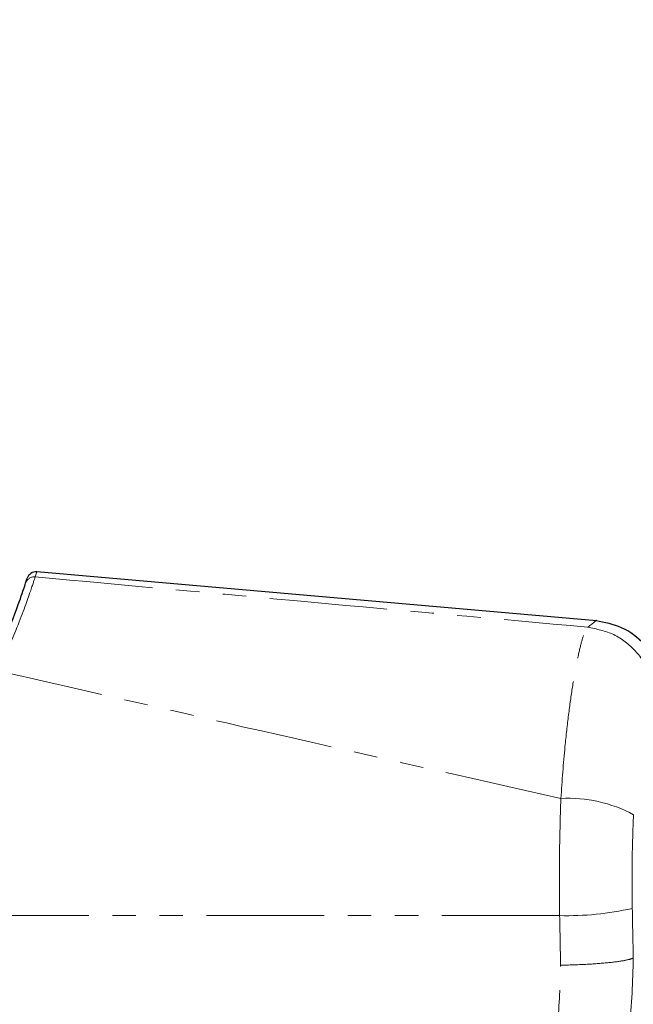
# Paper-space layout 'Inground Anchor' of a CAD drawing. Header units: millimetres. Extents: x 262 to 9484, y 125 to 8141.
# Tile 8 of 53: x 745 to 778, y 2619 to 2672. Entities that reach past the tile are written whole.
import ezdxf

# ---------------------------------------------------------------- set-up
doc = ezdxf.new("R2010")
doc.units = ezdxf.units.MM
doc.linetypes.add('PHANTOM', pattern=[12.7, 6.35, -1.27, 1.27, -1.27, 1.27, -1.27])
doc.layers.add('COMPONENT_GEOMETRY', color=7, linetype='Continuous')
doc.styles.add('SLDTEXTSTYLE0', font='TXT', dxfattribs={"width": 0.75})
doc.dimstyles.new('SLDDIMSTYLE0', dxfattribs={"dimtxt": 50, "dimasz": 3.302, "dimexe": 0, "dimexo": 0.0625, "dimgap": 12.5, "dimtad": 0, "dimtih": 1, "dimtoh": 1, "dimdec": 0, "dimrnd": 1e-09, "dimzin": 12, "dimdsep": 46, "dimtxsty": 'SLDTEXTSTYLE0', "dimsah": 1, "dimcen": 0.09, "dimadec": 0, "dimazin": 3, "dimtfac": 1, "dimtdec": 0, "dimtofl": 0, "dimtmove": 0, "dimatfit": 3, "dimfxl": 1, "dimfrac": 2, "dimtolj": 1, "dimtzin": 12, "dimarcsym": 0})

# ---------------------------------------------------------------- blocks, each defined once
blk = doc.blocks.new('_D_17')
at = {"layer": 'COMPONENT_GEOMETRY', "color": 7}
for p, q in [((4570.646, 2933.617), (4570.646, 474.936)), ((719.7, 762.667), (719.7, 474.936)), ((719.7, 478.111), (2571.284, 478.111)), ((4570.646, 478.111), (2719.062, 478.111))]:
    blk.add_line(p, q, dxfattribs=at)
for points in [[(719.7, 478.111), (723.002, 477.603), (723.002, 478.619)], [(4570.646, 478.111), (4567.344, 478.619), (4567.344, 477.603)]]:
    blk.add_solid(points, dxfattribs=at)
at = {"layer": 'COMPONENT_GEOMETRY', "color": 7, "insert": (2571.284, 502.877), "char_height": 50, "attachment_point": 1, "style": 'SLDTEXTSTYLE0'}
blk.add_mtext('3851', dxfattribs=at)

psp = doc.layouts.new('Inground Anchor')

# ---------------------------------------------------------------- linework, layer by layer
at = {"color": 8, "linetype": 'PHANTOM', "lineweight": 18}
for p, q in [((746.285, 2641.966), (746.198, 2641.697)), ((774.487, 2623.428), (734.298, 2623.428))]:
    psp.add_line(p, q, dxfattribs=at)
at = {"color": 7, "linetype": 'Continuous', "lineweight": 25}
for p, q in [((776.469, 2639.326), (746.285, 2641.967)), ((745.679, 2641.356), (745.765, 2641.621))]:
    psp.add_line(p, q, dxfattribs=at)
psp.add_arc((746.241, 2641.469), 0.5, 85.0063, 162.3306, dxfattribs=at)
at = {"color": 8, "linetype": 'PHANTOM', "lineweight": 18}
for centre, radius, start, end in [((746.154, 2641.201), 0.499, 84.8593, 161.8616), ((774.93, 2622.257), 7.503, 61.8211, 92.885), ((774.899, 2639.366), 15.943, 268.5191, 282.7016)]:
    psp.add_arc(centre, radius, start, end, dxfattribs=at)
for centre, ratio in [((697.933, 2459.987), 0.096655), ((697.933, 2460.372), 0.101601)]:
    psp.add_ellipse(centre, major_axis=(0, 808.719), ratio=ratio, start_param=4.91251, end_param=4.915889, dxfattribs=at)
for points, knots in [([(746.198, 2641.697), (746.126, 2641.482), (745.982, 2641.051), (745.302, 2639.101), (744.542, 2637.387), (744.206, 2636.631)], [0, 0, 0, 0, 0.358423, 0.7169, 1, 1, 1, 1]), ([(746.198, 2641.697), (751.159, 2641.24), (761.083, 2640.324), (771.024, 2639.431), (775.997, 2638.984)], [0, 0, 0, 0, 0.499853, 1, 1, 1, 1]), ([(775.997, 2638.984), (776.297, 2639.213), (776.598, 2639.442), (776.447, 2639.327), (776.447, 2639.327)], [0, 0, 0, 0, 0.995359, 1, 1, 1, 1]), ([(774.552, 2629.751), (774.62, 2630.703), (774.736, 2632.304), (774.963, 2634.284), (775.176, 2635.8), (775.399, 2637.063), (775.618, 2638.039), (775.824, 2638.721), (775.939, 2638.896), (775.997, 2638.984)], [0, 0, 0, 0, 0.196461, 0.330152, 0.463846, 0.597934, 0.732025, 0.866012, 1, 1, 1, 1]), ([(774.552, 2629.751), (769.479, 2630.887), (759.321, 2633.163), (749.248, 2635.474), (744.206, 2636.631)], [0, 0, 0, 0, 0.499404, 1, 1, 1, 1]), ([(774.487, 2623.428), (774.477, 2624.476), (774.457, 2626.6), (774.52, 2628.691), (774.552, 2629.751)], [0, 0, 0, 0, 0.493479, 1, 1, 1, 1]), ([(778.473, 2628.871), (778.44, 2628.048), (778.374, 2626.376), (778.394, 2624.676), (778.405, 2623.813)], [0, 0, 0, 0, 0.492721, 1, 1, 1, 1]), ([(761.107, 2601.011), (762.084, 2601.421), (764.045, 2602.243), (766.692, 2604.033), (769.057, 2606.175), (771.053, 2608.66), (772.634, 2611.439), (773.759, 2614.428), (774.458, 2617.56), (774.513, 2619.687), (774.54, 2620.75)], [0, 0, 0, 0, 0.124405, 0.249474, 0.373855, 0.498989, 0.623387, 0.749223, 0.874701, 1, 1, 1, 1]), ([(778.46, 2621.135), (778.425, 2619.871), (778.356, 2617.345), (777.525, 2613.63), (776.188, 2610.08), (774.308, 2606.772), (771.935, 2603.808), (769.125, 2601.254), (765.975, 2599.118), (763.64, 2598.134), (762.472, 2597.643)], [0, 0, 0, 0, 0.125078, 0.249956, 0.375349, 0.500002, 0.625552, 0.749896, 0.87499, 1, 1, 1, 1])]:
    psp.add_open_spline(points, degree=3, knots=knots, dxfattribs=at)
at = {"color": 7, "linetype": 'Continuous', "lineweight": 25}
for points, knots in [([(743.755, 2636.566), (744.082, 2637.28), (744.824, 2638.903), (745.479, 2640.745), (745.613, 2641.152), (745.679, 2641.356)], [0, 0, 0, 0, 0.282335, 0.640707, 1, 1, 1, 1]), ([(780.1, 2635.343), (780.05, 2635.821), (779.947, 2636.81), (779.115, 2638.106), (777.896, 2639.048), (776.92, 2639.237), (776.449, 2639.328)], [0, 0, 0, 0, 0.241202, 0.5, 0.758798, 1, 1, 1, 1]), ([(763.651, 2597.643), (764.675, 2598.062), (766.596, 2598.847), (769.08, 2600.366), (771.066, 2601.863), (772.598, 2603.257), (773.769, 2604.49), (775.011, 2605.968), (776.52, 2608.108), (777.866, 2610.678), (778.864, 2613.284), (779.523, 2615.643), (780.002, 2618.292), (780.066, 2620.161), (780.1, 2621.135)], [0, 0, 0, 0, 0.108651, 0.203682, 0.285091, 0.352854, 0.406967, 0.452198, 0.542478, 0.663818, 0.736206, 0.816373, 0.904302, 1, 1, 1, 1])]:
    psp.add_open_spline(points, degree=3, knots=knots, dxfattribs=at)
at = {"color": 8, "linetype": 'PHANTOM', "lineweight": 18}
for points in [[(779.626, 2635.015), (779.57, 2635.505), (779.456, 2636.487), (778.63, 2637.751), (777.445, 2638.686), (776.479, 2638.885), (775.997, 2638.984)], [(778.46, 2621.135), (778.325, 2621.09), (778.055, 2621.001), (777.117, 2620.882), (775.913, 2620.79), (774.998, 2620.764), (774.54, 2620.75)]]:
    psp.add_open_spline(points, degree=3, dxfattribs=at)

# ---------------------------------------------------------------- dimensions: what is measured, and where the dimension line sits
at = {"layer": 'COMPONENT_GEOMETRY', "color": 7}
dim = psp.add_linear_dim(base=(4570.646, 478.111), p1=(719.7, 763.937), p2=(4570.646, 2934.887), dimstyle='SLDDIMSTYLE0', dxfattribs=at)
dim.commit()
dim.dimension.update_dxf_attribs({"geometry": '_D_17', "text_midpoint": (2645.173, 478.111), "dimtype": 160})

doc.saveas('drawing.dxf')
